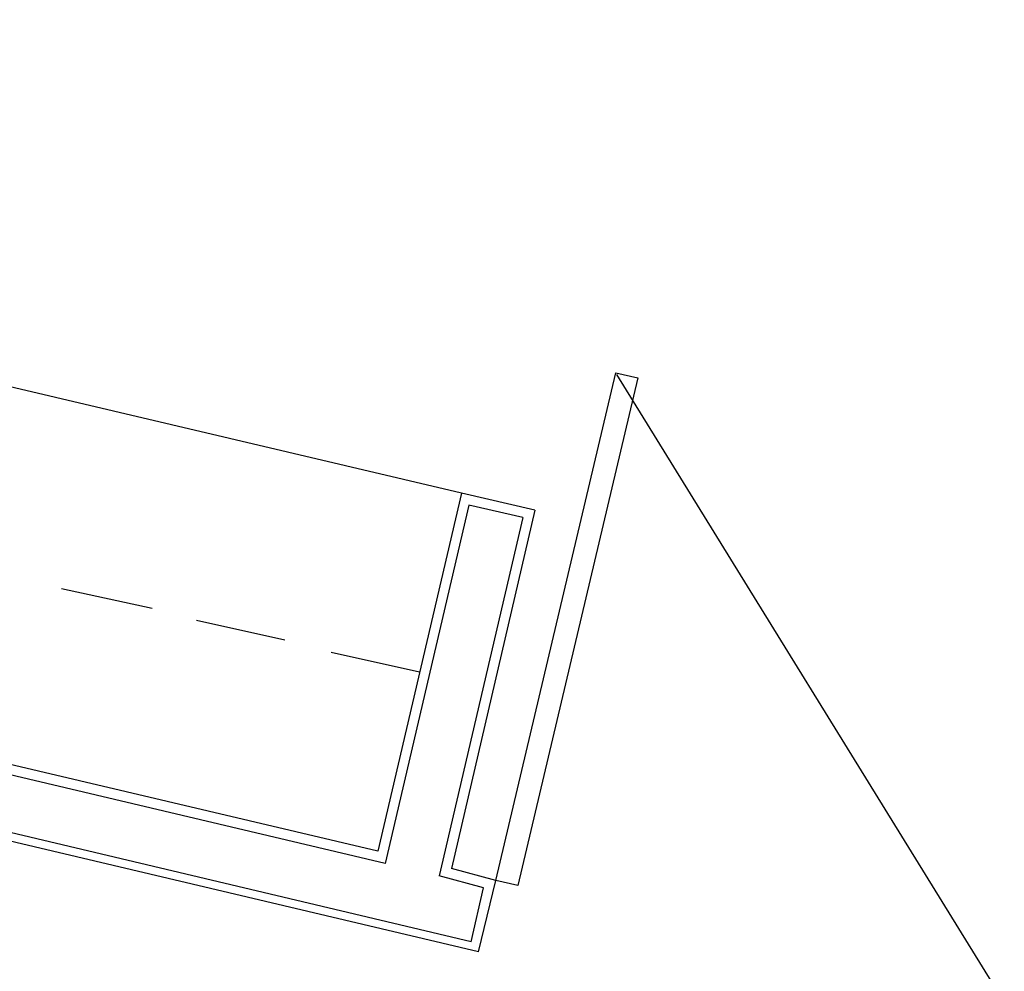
# Model space of a CAD drawing. Header units: feet. Extents: x -79 to 198, y -22 to 181.
# Tile 187 of 256: x 115.65 to 121, y 93.2 to 98.38. Entities that reach past the tile are written whole.
import ezdxf

# ---------------------------------------------------------------- set-up
doc = ezdxf.new("R2010")
doc.units = ezdxf.units.FT
doc.layers.add('A-LINEA', color=7, linetype='CONTINUOUS')

msp = doc.modelspace()

# ---------------------------------------------------------------- linework, layer by layer
at = {"layer": 'A-LINEA'}
for p, q in [((118.1067, 93.3644), (96.96, 98.3778)), ((118.1467, 93.3111), (97, 98.3111)), ((118.0533, 95.8044), (113.1867, 96.9511)), ((121.0039, 93.0388), (118.899, 96.4483)), ((121.0039, 93.0388), (118.899, 96.4483)), ((118.0533, 95.8044), (117.6, 93.8578)), ((118.4533, 95.7111), (118.0533, 95.8044)), ((118.0933, 95.7378), (117.64, 93.7911)), ((118.3867, 95.6711), (118.0933, 95.7378)), ((118.3867, 95.6711), (117.9333, 93.7244)), ((118.4533, 95.7111), (118, 93.7644)), ((116.3733, 95.1778), (115.88, 95.2844)), ((117.0933, 95.0044), (116.6133, 95.1111)), ((117.6, 93.8578), (112.7333, 95.0044)), ((117.64, 93.7911), (112.6667, 94.9644)), ((117.8267, 94.8311), (117.3467, 94.9378)), ((118.24, 93.6978), (118, 93.7644)), ((118.1733, 93.6578), (117.9333, 93.7244)), ((118.1467, 93.3111), (118.24, 93.6978)), ((118.1067, 93.3644), (118.1733, 93.6578)), ((118.1067, 93.3644), (118.1733, 93.6578))]:
    msp.add_line(p, q, dxfattribs=at)
msp.add_lwpolyline([(118.24, 93.6978), (118.8933, 96.4578), (119.0133, 96.4311), (118.36, 93.6711), (118.24, 93.6978)], dxfattribs=at)
msp.add_lwpolyline([(118.24, 93.6978), (118.8933, 96.4578), (119.0133, 96.4311), (118.36, 93.6711), (118.24, 93.6978)], dxfattribs=at)

doc.saveas('drawing.dxf')
